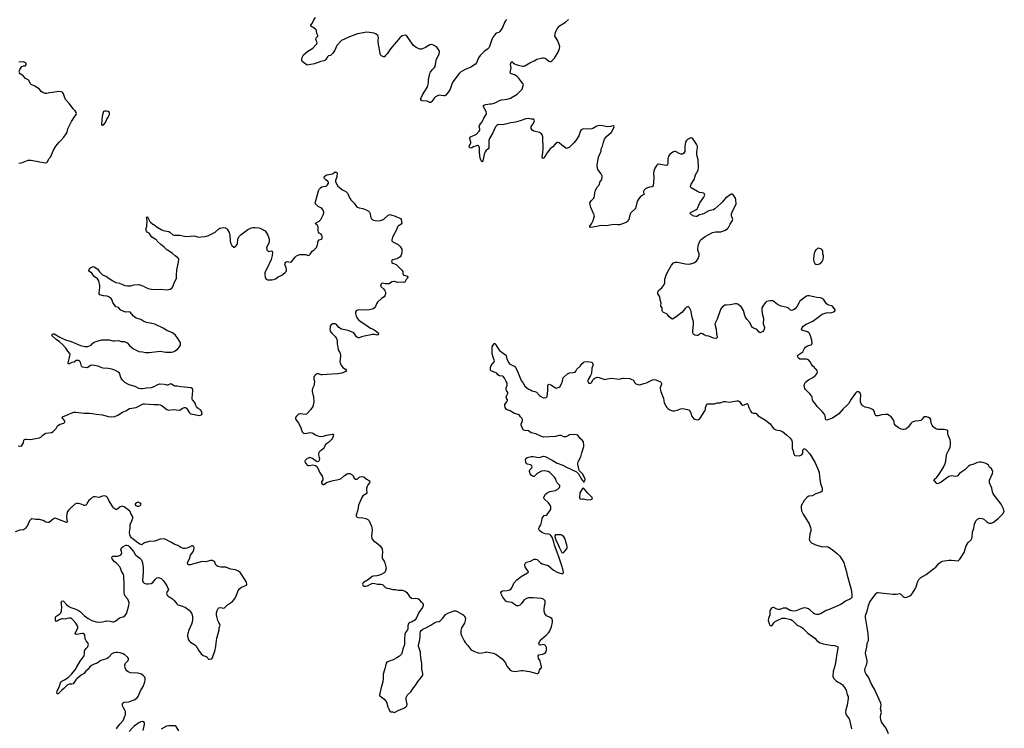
# Model space of a CAD drawing. Header units: inches. Extents: x 1933542 to 2138349, y 524876 to 666658.
# Tile 9 of 81: x 1975565 to 1996745, y 539709 to 554946. Entities that reach past the tile are written whole.
import ezdxf

# ---------------------------------------------------------------- set-up
doc = ezdxf.new("R2010")
doc.units = ezdxf.units.IN
doc.header["$MEASUREMENT"] = 0
for name, color, linetype in [('B9573', 7, 'Continuous'), ('B9574', 7, 'Continuous'), ('B9575', 7, 'Continuous'), ('B9584', 7, 'Continuous'), ('B9585', 7, 'Continuous'), ('B9593', 7, 'Continuous'), ('B9594', 7, 'Continuous'), ('B9595', 7, 'Continuous')]:
    doc.layers.add(name, color=color, linetype=linetype)

msp = doc.modelspace()

# ---------------------------------------------------------------- linework, layer by layer
at = {"layer": 'B9573', "color": 6, "elevation": 300}
for points in [[(1977645, 539695), (1977666, 539734), (1977730, 539802), (1977790, 539880), (1977830, 539968), (1977838, 540000)], [(1978221, 539659), (1978251, 539790), (1978253, 539830), (1978237, 539850), (1978214, 539853), (1978170, 539845), (1978131, 539829), (1978030, 539757), (1977990, 539717), (1977923, 539637)], [(1978990, 539656), (1978930, 539745), (1978910, 539760), (1978890, 539763), (1978770, 539764), (1978726, 539754), (1978610, 539694)]]:
    msp.add_lwpolyline(points, dxfattribs=at)
at = {"layer": 'B9574', "color": 6, "elevation": 300}
for points in [[(1975530, 545783), (1975590, 545779), (1975613, 545790), (1975636, 545824), (1975648, 545850), (1975658, 545902), (1975670, 545919), (1975690, 545926), (1975710, 545926), (1975790, 545918), (1975990, 545955), (1976021, 545970), (1976065, 546015), (1976110, 546046), (1976130, 546053), (1976247, 546073), (1976282, 546090), (1976350, 546156), (1976382, 546210), (1976401, 546230), (1976433, 546247), (1976516, 546270), (1976537, 546290), (1976536, 546310), (1976526, 546330), (1976490, 546370), (1976480, 546390), (1976489, 546410), (1976610, 546458), (1976670, 546489), (1976730, 546505), (1976770, 546507), (1976950, 546486), (1977070, 546487), (1977130, 546481), (1977210, 546464), (1977350, 546452), (1977465, 546415), (1977549, 546409), (1977609, 546411), (1977675, 546445), (1977776, 546510), (1977850, 546538), (1977930, 546588), (1978070, 546609), (1978210, 546678), (1978230, 546684), (1978250, 546686), (1978450, 546671), (1978550, 546671), (1978584, 546664), (1978630, 546642), (1978730, 546566), (1978770, 546550), (1978870, 546565), (1978930, 546555), (1979010, 546553), (1979070, 546594), (1979110, 546609), (1979130, 546604), (1979150, 546590), (1979215, 546495), (1979230, 546480), (1979250, 546470), (1979423, 546437), (1979450, 546440), (1979474, 546450), (1979487, 546473), (1979484, 546510), (1979476, 546530), (1979456, 546556), (1979405, 546585), (1979378, 546610), (1979356, 546650), (1979335, 546715), (1979286, 546770), (1979275, 546790), (1979274, 546830), (1979281, 546870), (1979290, 546990), (1979283, 547010), (1979252, 547032), (1979110, 547048), (1979030, 547049), (1978950, 547066), (1978910, 547068), (1978890, 547075), (1978830, 547112), (1978810, 547114), (1978750, 547088), (1978733, 547087), (1978670, 547103), (1978590, 547111), (1978570, 547110), (1978530, 547098), (1978448, 547052), (1978390, 547032), (1978290, 547025), (1978210, 547009), (1978168, 547008), (1978130, 547018), (1978050, 547060), (1977917, 547097), (1977828, 547148), (1977776, 547196), (1977759, 547219), (1977744, 547250), (1977723, 547323), (1977709, 547349), (1977676, 547376), (1977610, 547411), (1977549, 547429), (1977470, 547444), (1977361, 547450), (1977330, 547459), (1977250, 547494), (1977130, 547521), (1977090, 547512), (1977030, 547468), (1977010, 547464), (1976913, 547473), (1976893, 547493), (1976870, 547580), (1976850, 547604), (1976830, 547616), (1976810, 547620), (1976783, 547617), (1976735, 547585), (1976688, 547572), (1976630, 547546), (1976606, 547546), (1976606, 547570), (1976638, 547682), (1976648, 547750), (1976645, 547770), (1976601, 547821), (1976560, 547880), (1976484, 547964), (1976422, 548022), (1976352, 548070), (1976265, 548150), (1976259, 548170), (1976273, 548187), (1976287, 548193), (1976310, 548190), (1976430, 548121), (1976550, 548063), (1976670, 548029), (1976870, 547941), (1976970, 547921), (1977030, 547922), (1977066, 547933), (1977110, 547957), (1977142, 547990), (1977170, 548010), (1977250, 548040), (1977330, 548060), (1977430, 548060), (1977470, 548066), (1977490, 548064), (1977570, 548040), (1977610, 548038), (1977690, 548047), (1977750, 548030), (1977810, 548025), (1977830, 548020), (1977876, 547996), (1977930, 547938), (1977982, 547890), (1978030, 547859), (1978130, 547809), (1978210, 547803), (1978270, 547790), (1978350, 547790), (1978590, 547820), (1978710, 547795), (1978830, 547794), (1978870, 547807), (1978910, 547828), (1978968, 547872), (1979005, 547915), (1979024, 547950), (1979028, 547968), (1979028, 547990), (1979020, 548010), (1978953, 548110), (1978907, 548167), (1978854, 548214), (1978730, 548261), (1978654, 548310), (1978470, 548398), (1978410, 548416), (1978290, 548436), (1978237, 548457), (1978170, 548499), (1978070, 548528), (1978014, 548570), (1977951, 548651), (1977939, 548658), (1977923, 548663), (1977850, 548661), (1977809, 548669), (1977743, 548703), (1977690, 548759), (1977634, 548774), (1977567, 548867), (1977545, 548930), (1977530, 548950), (1977490, 548983), (1977450, 548999), (1977370, 549008), (1977290, 549031), (1977277, 549050), (1977276, 549070), (1977291, 549189), (1977292, 549230), (1977267, 549330), (1977254, 549354), (1977236, 549376), (1977170, 549428), (1977115, 549495), (1977067, 549530), (1977056, 549550), (1977057, 549570), (1977067, 549593), (1977090, 549611), (1977130, 549631), (1977150, 549636), (1977170, 549633), (1977244, 549584), (1977284, 549524), (1977350, 549461), (1977430, 549428), (1977490, 549378), (1977568, 549328), (1977630, 549296), (1977710, 549281), (1977778, 549250), (1977830, 549233), (1977887, 549227), (1977950, 549227), (1978030, 549243), (1978130, 549250), (1978150, 549248), (1978230, 549219), (1978278, 549190), (1978350, 549160), (1978450, 549147), (1978593, 549153), (1978730, 549138), (1978805, 549155), (1978839, 549170), (1978860, 549200), (1978890, 549285), (1978924, 549350), (1978938, 549390), (1978937, 549450), (1978946, 549570), (1978980, 549730), (1978986, 549790), (1978978, 549810), (1978965, 549825), (1978908, 549868), (1978847, 549927), (1978743, 549990), (1978732, 550000)], [(1980000, 543173), (1979990, 543176), (1979890, 543175), (1979830, 543190), (1979805, 543205), (1979784, 543224), (1979753, 543293), (1979710, 543315), (1979670, 543318), (1979570, 543291), (1979490, 543293), (1979230, 543222), (1979210, 543221), (1979190, 543227), (1979177, 543250), (1979177, 543270), (1979183, 543290), (1979218, 543350), (1979240, 543430), (1979290, 543499), (1979312, 543550), (1979316, 543596), (1979310, 543614), (1979290, 543631), (1979270, 543631), (1979218, 543602), (1979158, 543582), (1979124, 543576), (1979090, 543578), (1979030, 543600), (1978970, 543638), (1978904, 543664), (1978830, 543707), (1978770, 543731), (1978710, 543768), (1978690, 543775), (1978650, 543781), (1978586, 543774), (1978470, 543732), (1978350, 543725), (1978273, 543707), (1978250, 543696), (1978210, 543666), (1978190, 543658), (1978170, 543659), (1978148, 543668), (1978078, 543718), (1977970, 543808), (1977950, 543831), (1977933, 543870), (1977924, 543930), (1977939, 544010), (1977943, 544090), (1977980, 544170), (1977996, 544230), (1977996, 544250), (1977991, 544271), (1977955, 544330), (1977941, 544370), (1977929, 544389), (1977810, 544471), (1977770, 544483), (1977730, 544470), (1977670, 544420), (1977650, 544411), (1977630, 544412), (1977590, 544442), (1977570, 544470), (1977485, 544610), (1977453, 544673), (1977431, 544691), (1977390, 544705), (1977350, 544703), (1977290, 544677), (1977270, 544673), (1977190, 544686), (1977156, 544684), (1977127, 544673), (1977087, 544633), (1977050, 544608), (1977030, 544581), (1977011, 544529), (1976990, 544507), (1976970, 544499), (1976950, 544501), (1976890, 544531), (1976830, 544546), (1976790, 544545), (1976750, 544528), (1976620, 544410), (1976593, 544370), (1976580, 544320), (1976573, 544250), (1976588, 544152), (1976581, 544139), (1976570, 544133), (1976423, 544190), (1976370, 544216), (1976330, 544225), (1976310, 544223), (1976290, 544214), (1976210, 544144), (1976190, 544136), (1976170, 544134), (1976130, 544142), (1976070, 544177), (1975990, 544201), (1975910, 544202), (1975830, 544210), (1975803, 544197), (1975778, 544170), (1975730, 544070), (1975690, 544010), (1975670, 543988), (1975650, 543976), (1975568, 543972), (1975470, 543935)], [(1977838, 540000), (1977841, 540010), (1977840, 540070), (1977830, 540098), (1977798, 540150), (1977779, 540190), (1977775, 540210), (1977780, 540240), (1977790, 540256), (1977810, 540270), (1977910, 540281), (1977950, 540290), (1978030, 540321), (1978086, 540354), (1978111, 540390), (1978165, 540515), (1978220, 540610), (1978258, 540710), (1978268, 540750), (1978265, 540790), (1978255, 540810), (1978230, 540840), (1978183, 540870), (1978138, 540890), (1978110, 540897), (1977950, 540905), (1977901, 540921), (1977867, 540947), (1977851, 540971), (1977834, 541010), (1977828, 541070), (1977843, 541110), (1977897, 541170), (1977904, 541190), (1977903, 541210), (1977890, 541233), (1977830, 541290), (1977794, 541310), (1977729, 541330), (1977670, 541342), (1977630, 541341), (1977590, 541330), (1977550, 541308), (1977475, 541230), (1977447, 541210), (1977410, 541195), (1977310, 541170), (1977230, 541109), (1977170, 541088), (1977110, 541058), (1977075, 541030), (1977039, 540981), (1976982, 540930), (1976952, 540888), (1976888, 540850), (1976792, 540770), (1976773, 540750), (1976713, 540667), (1976690, 540657), (1976630, 540656), (1976590, 540638), (1976564, 540616), (1976518, 540562), (1976469, 540531), (1976390, 540447), (1976372, 540452), (1976367, 540467), (1976373, 540510), (1976424, 540616), (1976444, 540690), (1976455, 540710), (1976475, 540725), (1976530, 540749), (1976610, 540802), (1976677, 540870), (1976758, 540970), (1976790, 541017), (1976867, 541153), (1976950, 541270), (1976962, 541310), (1976957, 541370), (1976960, 541380), (1976967, 541393), (1977005, 541430), (1977030, 541464), (1977041, 541490), (1977043, 541510), (1977030, 541545), (1976992, 541592), (1976972, 541630), (1976970, 541710), (1976954, 541734), (1976930, 541747), (1976910, 541748), (1976790, 541729), (1976771, 541731), (1976761, 541741), (1976757, 541750), (1976763, 541770), (1976812, 541850), (1976817, 541870), (1976816, 541890), (1976808, 541910), (1976770, 541968), (1976717, 542037), (1976690, 542063), (1976670, 542075), (1976630, 542080), (1976590, 542071), (1976550, 542053), (1976490, 542065), (1976470, 542065), (1976418, 542042), (1976370, 542011), (1976350, 542007), (1976345, 542010), (1976333, 542050), (1976333, 542090), (1976344, 542110), (1976366, 542130), (1976430, 542173), (1976447, 542193), (1976462, 542230), (1976471, 542330), (1976460, 542410), (1976464, 542430), (1976470, 542441), (1976490, 542453), (1976510, 542441), (1976570, 542370), (1976625, 542325), (1976665, 542305), (1976770, 542270), (1976830, 542244), (1976873, 542213), (1976960, 542130), (1977039, 542070), (1977114, 542030), (1977210, 541999), (1977250, 541995), (1977350, 541999), (1977410, 542016), (1977430, 542017), (1977510, 542011), (1977570, 541999), (1977590, 542000), (1977637, 542023), (1977710, 542082), (1977791, 542109), (1977824, 542130), (1977861, 542179), (1977880, 542220), (1977914, 542350), (1977919, 542410), (1977909, 542450), (1977890, 542487), (1977832, 542550), (1977818, 542590), (1977812, 542630), (1977815, 542790), (1977803, 542990), (1977795, 543015), (1977752, 543090), (1977733, 543150), (1977719, 543179), (1977650, 543258), (1977604, 543290), (1977555, 543350), (1977546, 543370), (1977550, 543390), (1977570, 543413), (1977630, 543409), (1977670, 543412), (1977714, 543426), (1977739, 543441), (1977756, 543464), (1977759, 543481), (1977757, 543510), (1977742, 543550), (1977746, 543570), (1977758, 543590), (1977790, 543618), (1977850, 543647), (1977870, 543650), (1977899, 543639), (1977930, 543610), (1978010, 543514), (1978049, 543450), (1978066, 543430), (1978150, 543370), (1978183, 543330), (1978207, 543270), (1978219, 543170), (1978222, 543070), (1978207, 542890), (1978223, 542850), (1978235, 542835), (1978261, 542821), (1978290, 542815), (1978330, 542815), (1978390, 542826), (1978430, 542848), (1978490, 542918), (1978518, 542942), (1978550, 542949), (1978608, 542928), (1978631, 542911), (1978650, 542890), (1978694, 542830), (1978730, 542773), (1978762, 542710), (1978764, 542690), (1978740, 542650), (1978726, 542610), (1978727, 542590), (1978737, 542570), (1978760, 542550), (1978850, 542496), (1978890, 542455), (1978946, 542386), (1978967, 542367), (1978995, 542355), (1979070, 542335), (1979130, 542309), (1979210, 542253), (1979249, 542210), (1979264, 542184), (1979275, 542150), (1979281, 542099), (1979280, 542050), (1979272, 541990), (1979260, 541950), (1979202, 541818), (1979180, 541750), (1979176, 541710), (1979178, 541690), (1979199, 541610), (1979210, 541589), (1979239, 541559), (1979310, 541522), (1979357, 541490), (1979410, 541390), (1979470, 541308), (1979510, 541277), (1979574, 541254), (1979596, 541236), (1979615, 541210), (1979630, 541199), (1979650, 541194), (1979695, 541205), (1979715, 541225), (1979727, 541273), (1979765, 541370), (1979785, 541470), (1979789, 541550), (1979799, 541590), (1979805, 541650), (1979814, 541670), (1979855, 541830), (1979859, 541870), (1979877, 541930), (1979872, 541950), (1979847, 541987), (1979827, 542027), (1979804, 542110), (1979799, 542150), (1979800, 542190), (1979814, 542246), (1979834, 542286), (1979850, 542302), (1979890, 542304), (1979950, 542292), (1979970, 542298), (1980000, 542328)]]:
    msp.add_lwpolyline(points, dxfattribs=at)
msp.add_lwpolyline([(1978110, 544571), (1978090, 544566), (1978065, 544550), (1978051, 544530), (1978050, 544507), (1978090, 544488), (1978130, 544486), (1978150, 544493), (1978170, 544516), (1978176, 544530), (1978166, 544550)], close=True, dxfattribs=at)
at = {"layer": 'B9575', "color": 6}
for points, elevation in [([(1975552, 553830), (1975567, 553873), (1975610, 553938), (1975650, 553952), (1975690, 553954), (1975708, 553990), (1975702, 554010), (1975690, 554022), (1975650, 554042), (1975550, 554035)], 400), ([(1975550, 551861), (1975605, 551870), (1975750, 551924), (1975810, 551929), (1976110, 551869), (1976150, 551878), (1976162, 551890), (1976190, 551956), (1976230, 551991), (1976290, 552141), (1976341, 552230), (1976417, 552310), (1976447, 552350), (1976518, 552422), (1976565, 552490), (1976584, 552530), (1976603, 552597), (1976683, 552757), (1976741, 552859), (1976779, 552910), (1976787, 552930), (1976783, 552950), (1976756, 552990), (1976713, 553033), (1976637, 553137), (1976550, 553229), (1976527, 553287), (1976511, 553351), (1976496, 553376), (1976477, 553390), (1976457, 553397), (1976410, 553404), (1976270, 553379), (1976210, 553375), (1976150, 553356), (1976110, 553358), (1976061, 553381), (1976030, 553405), (1975990, 553450), (1975968, 553468), (1975890, 553518), (1975812, 553552), (1975792, 553572), (1975770, 553630), (1975750, 553655), (1975690, 553685), (1975638, 553738), (1975567, 553790), (1975555, 553810)], 400), ([(1978732, 550000), (1978670, 550056), (1978600, 550110), (1978524, 550184), (1978508, 550210), (1978483, 550230), (1978410, 550270), (1978391, 550291), (1978350, 550358), (1978310, 550381), (1978290, 550401), (1978277, 550430), (1978301, 550510), (1978305, 550630), (1978303, 550663), (1978296, 550690), (1978298, 550702), (1978310, 550707), (1978330, 550678), (1978362, 550610), (1978378, 550590), (1978429, 550549), (1978450, 550539), (1978524, 550484), (1978610, 550433), (1978650, 550415), (1978770, 550389), (1978795, 550375), (1978862, 550322), (1978890, 550312), (1979010, 550315), (1979110, 550290), (1979150, 550285), (1979310, 550301), (1979390, 550279), (1979430, 550272), (1979470, 550274), (1979554, 550286), (1979630, 550309), (1979770, 550378), (1979848, 550452), (1979870, 550462), (1979950, 550476), (1979990, 550470), (1980000, 550466)], 300)]:
    msp.add_lwpolyline(points, dxfattribs=dict(at, elevation=elevation))
at = {"layer": 'B9575', "color": 6, "elevation": 400}
msp.add_lwpolyline([(1977390, 552978), (1977368, 552970), (1977358, 552950), (1977342, 552870), (1977322, 552702), (1977323, 552690), (1977330, 552678), (1977350, 552675), (1977370, 552684), (1977410, 552736), (1977442, 552810), (1977470, 552851), (1977499, 552910), (1977495, 552950), (1977466, 552970), (1977430, 552978)], close=True, dxfattribs=at)
at = {"layer": 'B9584', "color": 6, "elevation": 300}
for points in [[(1980885, 550000), (1980890, 549991), (1980910, 549967), (1980930, 549962), (1980970, 549973), (1980990, 549971), (1981000, 549950), (1980994, 549874), (1980973, 549790), (1980882, 549590), (1980840, 549510), (1980836, 549470), (1980846, 549410), (1980854, 549390), (1980868, 549370), (1980895, 549355), (1980930, 549350), (1980990, 549350), (1981030, 549357), (1981070, 549376), (1981126, 549414), (1981204, 549450), (1981276, 549510), (1981294, 549530), (1981305, 549550), (1981307, 549570), (1981298, 549610), (1981271, 549690), (1981274, 549710), (1981290, 549735), (1981316, 549744), (1981390, 549730), (1981410, 549739), (1981490, 549842), (1981523, 549870), (1981554, 549886), (1981590, 549894), (1981670, 549899), (1981710, 549894), (1981770, 549876), (1981790, 549883), (1981815, 549905), (1981859, 549970), (1981899, 550000)], [(1983788, 550000), (1983788, 549930), (1983766, 549870), (1983751, 549849), (1983730, 549830), (1983710, 549816), (1983677, 549803), (1983590, 549782), (1983571, 549770), (1983562, 549750), (1983570, 549724), (1983590, 549711), (1983630, 549697), (1983661, 549681), (1983782, 549562), (1983804, 549530), (1983806, 549490), (1983813, 549470), (1983835, 549455), (1983897, 549430), (1983916, 549410), (1983908, 549390), (1983880, 549360), (1983850, 549305), (1983830, 549296), (1983770, 549305), (1983690, 549294), (1983630, 549316), (1983610, 549318), (1983570, 549310), (1983510, 549269), (1983430, 549265), (1983370, 549278), (1983350, 549273), (1983338, 549262), (1983325, 549235), (1983331, 549210), (1983395, 549155), (1983414, 549134), (1983436, 549090), (1983437, 549050), (1983420, 549010), (1983404, 548990), (1983348, 548950), (1983262, 548870), (1983241, 548839), (1983218, 548782), (1983195, 548750), (1983170, 548730), (1983150, 548720), (1983090, 548706), (1983010, 548702), (1982850, 548708), (1982807, 548693), (1982792, 548668), (1982790, 548630), (1982806, 548570), (1982830, 548518), (1982852, 548492), (1982890, 548462), (1982970, 548416), (1983110, 548314), (1983170, 548289), (1983237, 548250), (1983279, 548210), (1983286, 548190), (1983271, 548170), (1983254, 548166), (1983230, 548167), (1983190, 548177), (1983145, 548175), (1983090, 548162), (1983010, 548151), (1982915, 548125), (1982870, 548104), (1982850, 548102), (1982830, 548110), (1982810, 548130), (1982750, 548213), (1982630, 548263), (1982490, 548295), (1982431, 548331), (1982378, 548390), (1982350, 548408), (1982330, 548410), (1982296, 548404), (1982260, 548380), (1982247, 548353), (1982242, 548330), (1982239, 548290), (1982247, 548250), (1982270, 548210), (1982354, 548134), (1982382, 548090), (1982393, 548050), (1982396, 547970), (1982410, 547910), (1982417, 547850), (1982452, 547790), (1982467, 547750), (1982467, 547710), (1982452, 547592), (1982459, 547559), (1982495, 547495), (1982518, 547470), (1982573, 547430), (1982591, 547410), (1982595, 547390), (1982493, 547347), (1982408, 547332), (1982170, 547320), (1982070, 547308), (1982050, 547310), (1981990, 547331), (1981970, 547331), (1981950, 547326), (1981928, 547312), (1981909, 547290), (1981892, 547250), (1981894, 547214), (1981906, 547170), (1981902, 547110), (1981890, 547070), (1981865, 547015), (1981857, 546983), (1981857, 546950), (1981884, 546830), (1981892, 546730), (1981888, 546690), (1981870, 546630), (1981823, 546557), (1981736, 546464), (1981706, 546454), (1981610, 546469), (1981570, 546462), (1981546, 546450), (1981518, 546422), (1981500, 546390), (1981500, 546370), (1981506, 546350), (1981563, 546270), (1981609, 546190), (1981644, 546084), (1981656, 546070), (1981677, 546057), (1981710, 546050), (1981809, 546069), (1981850, 546066), (1981870, 546059), (1981930, 546023), (1981979, 545999), (1982030, 545984), (1982090, 545989), (1982171, 546011), (1982290, 546036), (1982310, 546036), (1982317, 546030), (1982312, 545990), (1982295, 545950), (1982281, 545930), (1982210, 545855), (1982146, 545814), (1982115, 545750), (1982090, 545716), (1982019, 545661), (1982001, 545639), (1981991, 545610), (1981992, 545590), (1982010, 545530), (1982011, 545510), (1982004, 545476), (1981990, 545448), (1981970, 545441), (1981950, 545446), (1981862, 545510), (1981810, 545529), (1981790, 545528), (1981748, 545510), (1981706, 545470), (1981698, 545450), (1981705, 545425), (1981750, 545367), (1981770, 545361), (1981790, 545362), (1981870, 545376), (1981930, 545359), (1981957, 545337), (1981985, 545290), (1982017, 545217), (1982072, 545130), (1982086, 545090), (1982083, 545050), (1982061, 545010), (1982058, 544990), (1982070, 544968), (1982090, 544955), (1982110, 544955), (1982166, 544994), (1982190, 545004), (1982310, 545038), (1982389, 545049), (1982450, 545066), (1982478, 545082), (1982550, 545144), (1982610, 545182), (1982630, 545190), (1982670, 545187), (1982730, 545155), (1982741, 545141), (1982760, 545090), (1982790, 545064), (1982810, 545064), (1982823, 545070), (1982860, 545100), (1982890, 545118), (1982942, 545122), (1982970, 545114), (1983026, 545066), (1983091, 545030), (1983096, 545010), (1983091, 544990), (1983060, 544950), (1983040, 544910), (1983028, 544872), (1983028, 544830), (1983035, 544790), (1983033, 544770), (1983021, 544750), (1982950, 544708), (1982923, 544670), (1982854, 544510), (1982837, 544410), (1982802, 544290), (1982802, 544270), (1982823, 544250), (1982850, 544240), (1982950, 544238), (1983010, 544223), (1983056, 544196), (1983082, 544170), (1983135, 544055), (1983142, 544030), (1983146, 543970), (1983135, 543850), (1983143, 543790), (1983152, 543770), (1983179, 543739), (1983230, 543708), (1983316, 543630), (1983350, 543590), (1983360, 543570), (1983372, 543490), (1983360, 543430), (1983365, 543370), (1983372, 543350), (1983403, 543303), (1983418, 543270), (1983447, 543150), (1983429, 543071), (1983409, 543051), (1983330, 543008), (1983249, 542991), (1983170, 542982), (1983147, 542973), (1983071, 542909), (1982958, 542842), (1982946, 542830), (1982939, 542810), (1982945, 542785), (1982954, 542774), (1982970, 542767), (1983010, 542767), (1983044, 542776), (1983123, 542817), (1983170, 542827), (1983270, 542810), (1983331, 542810), (1983370, 542799), (1983425, 542745), (1983450, 542729), (1983470, 542723), (1983516, 542716), (1983590, 542695), (1983650, 542693), (1983710, 542680), (1983790, 542679), (1983815, 542675), (1983855, 542655), (1983890, 542630), (1983911, 542610), (1983950, 542547), (1983990, 542511), (1984030, 542504), (1984090, 542508), (1984130, 542499), (1984150, 542487), (1984186, 542446), (1984227, 542410), (1984240, 542390), (1984246, 542370), (1984244, 542350), (1984230, 542310), (1984150, 542198), (1984091, 542069), (1984063, 542037), (1984030, 542014), (1983990, 541994), (1983950, 541984), (1983934, 541970), (1983925, 541950), (1983914, 541910), (1983914, 541850), (1983908, 541830), (1983861, 541770), (1983850, 541737), (1983840, 541630), (1983845, 541550), (1983841, 541510), (1983807, 541410), (1983795, 541350), (1983776, 541304), (1983738, 541262), (1983678, 541222), (1983598, 541182), (1983478, 541142), (1983462, 541130), (1983448, 541110), (1983421, 540990), (1983410, 540966), (1983383, 540870), (1983384, 540784), (1983376, 540710), (1983340, 540590), (1983302, 540430), (1983310, 540407), (1983400, 540340), (1983446, 540286), (1983466, 540250), (1983487, 540170), (1983505, 540130), (1983530, 540081), (1983550, 540064), (1983590, 540060), (1983630, 540050), (1983709, 540091), (1983830, 540140), (1983874, 540170), (1983890, 540191), (1983901, 540230), (1983876, 540330), (1983879, 540370), (1983890, 540400), (1983910, 540426), (1983977, 540490), (1984013, 540550), (1984070, 540621), (1984135, 540725), (1984209, 540810), (1984235, 540850), (1984236, 540890), (1984219, 540979), (1984218, 541102), (1984194, 541226), (1984188, 541310), (1984190, 541350), (1984156, 541430), (1984147, 541470), (1984152, 541530), (1984175, 541610), (1984181, 541690), (1984178, 541750), (1984187, 541790), (1984205, 541815), (1984239, 541841), (1984330, 541882), (1984410, 541925), (1984496, 541984), (1984530, 541998), (1984590, 542009), (1984610, 542019), (1984670, 542078), (1984725, 542155), (1984776, 542184), (1984910, 542234), (1984950, 542235), (1985084, 542164), (1985119, 542139), (1985137, 542117), (1985149, 542090), (1985152, 542070), (1985149, 542030), (1985130, 541970), (1985067, 541870), (1985054, 541810), (1985054, 541750), (1985068, 541708), (1985124, 541590), (1985150, 541552), (1985207, 541487), (1985270, 541404), (1985290, 541389), (1985350, 541358), (1985430, 541330), (1985453, 541327), (1985510, 541329), (1985590, 541350), (1985610, 541351), (1985750, 541328), (1985805, 541305), (1985941, 541201), (1985982, 541162), (1986014, 541114), (1986042, 541042), (1986090, 540998), (1986118, 540958), (1986145, 540945), (1986214, 540934), (1986350, 540954), (1986390, 540955), (1986530, 540928), (1986690, 540885), (1986712, 540888), (1986730, 540906), (1986750, 540958), (1986770, 540992), (1986788, 541012), (1986788, 541032), (1986759, 541150), (1986752, 541172), (1986723, 541210), (1986718, 541270), (1986730, 541291), (1986810, 541304), (1986870, 541327), (1986890, 541358), (1986901, 541390), (1986901, 541450), (1986879, 541490), (1986850, 541506), (1986830, 541509), (1986770, 541498), (1986750, 541499), (1986739, 541510), (1986735, 541530), (1986748, 541570), (1986790, 541628), (1986890, 541713), (1986938, 541762), (1986960, 541790), (1987005, 541890), (1987029, 541989), (1987029, 542029), (1987022, 542050), (1987009, 542069), (1986978, 542090), (1986899, 542130), (1986858, 542178), (1986848, 542228), (1986846, 542270), (1986854, 542346), (1986866, 542390), (1986871, 542430), (1986867, 542450), (1986860, 542460), (1986830, 542487), (1986790, 542500), (1986610, 542518), (1986550, 542518), (1986510, 542514), (1986470, 542500), (1986420, 542470), (1986395, 542445), (1986357, 542390), (1986321, 542359), (1986290, 542346), (1986250, 542346), (1986230, 542355), (1986150, 542411), (1986110, 542423), (1986050, 542428), (1986023, 542443), (1985958, 542530), (1985919, 542599), (1985912, 542630), (1985928, 542652), (1985950, 542663), (1986050, 542674), (1986109, 542690), (1986134, 542706), (1986154, 542730), (1986185, 542810), (1986197, 542830), (1986261, 542899), (1986350, 542972), (1986492, 543050), (1986510, 543070), (1986506, 543090), (1986463, 543143), (1986441, 543181), (1986432, 543210), (1986433, 543230), (1986440, 543250), (1986470, 543280), (1986550, 543300), (1986630, 543343), (1986670, 543348), (1986698, 543338), (1986770, 543270), (1986805, 543245), (1986930, 543207), (1987050, 543112), (1987127, 543070), (1987210, 543036), (1987246, 543034), (1987257, 543043), (1987262, 543070), (1987250, 543132), (1987230, 543200), (1987160, 543400), (1987130, 543500), (1987069, 543650), (1987055, 543715), (1987016, 543816), (1986993, 543853), (1986970, 543874), (1986950, 543882), (1986870, 543892), (1986830, 543902), (1986790, 543925), (1986745, 543965), (1986734, 543990), (1986733, 544010), (1986738, 544030), (1986774, 544086), (1986785, 544115), (1986800, 544170), (1986807, 544230), (1986818, 544250), (1986850, 544287), (1986890, 544295), (1986910, 544308), (1986985, 544410), (1986994, 544430), (1986994, 544470), (1986976, 544510), (1986939, 544559), (1986850, 544646), (1986842, 544670), (1986846, 544694), (1986878, 544742), (1986909, 544771), (1986938, 544790), (1986970, 544801), (1987090, 544823), (1987141, 544850), (1987176, 544890), (1987185, 544910), (1987182, 544930), (1987127, 544990), (1987108, 545028), (1987095, 545070), (1987070, 545111), (1986994, 545190), (1986970, 545210), (1986930, 545231), (1986850, 545248), (1986790, 545240), (1986694, 545186), (1986630, 545121), (1986610, 545123), (1986566, 545150), (1986544, 545184), (1986531, 545230), (1986531, 545249), (1986541, 545270), (1986583, 545310), (1986590, 545330), (1986585, 545350), (1986568, 545368), (1986550, 545378), (1986490, 545387), (1986470, 545397), (1986450, 545430), (1986444, 545490), (1986455, 545510), (1986485, 545530), (1986570, 545554), (1986610, 545553), (1986730, 545530), (1986770, 545537), (1986810, 545555), (1986830, 545558), (1986870, 545553), (1987019, 545478), (1987129, 545408), (1987250, 545370), (1987310, 545335), (1987541, 545221), (1987564, 545204), (1987583, 545183), (1987650, 545063), (1987690, 545006), (1987710, 545011), (1987729, 545050), (1987729, 545070), (1987723, 545090), (1987670, 545184), (1987609, 545249), (1987602, 545262), (1987569, 545390), (1987569, 545410), (1987578, 545442), (1987634, 545546), (1987660, 545630), (1987697, 545770), (1987700, 545810), (1987696, 545850), (1987690, 545870), (1987666, 545906), (1987624, 545944), (1987570, 546010), (1987542, 546022), (1987425, 546030), (1987390, 546017), (1987350, 545990), (1987310, 545978), (1987270, 545980), (1987210, 546002), (1987170, 546004), (1987090, 545986), (1986830, 545971), (1986790, 545983), (1986670, 546039), (1986570, 546065), (1986510, 546103), (1986430, 546111), (1986397, 546130), (1986350, 546230), (1986350, 546250), (1986379, 546330), (1986380, 546350), (1986370, 546376), (1986340, 546410), (1986312, 546450), (1986290, 546460), (1986210, 546478), (1986170, 546498), (1986115, 546535), (1986050, 546554), (1986030, 546570), (1986011, 546610), (1986000, 546650), (1986002, 546670), (1986012, 546690), (1986046, 546730), (1986055, 546755), (1986056, 546770), (1986034, 546810), (1986031, 546831), (1986035, 546850), (1986066, 546910), (1986066, 546930), (1986036, 546970), (1986028, 546990), (1986030, 547030), (1986050, 547090), (1986052, 547110), (1986049, 547130), (1986033, 547170), (1985995, 547235), (1985970, 547265), (1985950, 547278), (1985890, 547291), (1985850, 547308), (1985826, 547346), (1985815, 547355), (1985714, 547390), (1985695, 547410), (1985690, 547425), (1985691, 547470), (1985706, 547510), (1985736, 547550), (1985775, 547590), (1985780, 547610), (1985748, 547690), (1985730, 547759), (1985727, 547787), (1985726, 547914), (1985770, 547982), (1985790, 547981), (1985810, 547956), (1985862, 547862), (1985885, 547830), (1986019, 547739), (1986027, 547727), (1986046, 547650), (1986085, 547570), (1986099, 547550), (1986142, 547522), (1986190, 547507), (1986210, 547493), (1986230, 547467), (1986270, 547405), (1986293, 547330), (1986350, 547187), (1986392, 547132), (1986430, 547065), (1986510, 547000), (1986550, 546987), (1986590, 546967), (1986650, 546955), (1986680, 546940), (1986750, 546866), (1986790, 546835), (1986830, 546817), (1986850, 546815), (1986890, 546824), (1986905, 546835), (1986913, 546847), (1986923, 546970), (1986923, 547070), (1986929, 547091), (1986939, 547101), (1986953, 547107), (1986990, 547097), (1987091, 547030), (1987110, 547026), (1987130, 547028), (1987170, 547043), (1987190, 547059), (1987230, 547137), (1987241, 547170), (1987246, 547214), (1987256, 547244), (1987270, 547262), (1987350, 547333), (1987390, 547351), (1987470, 547357), (1987511, 547369), (1987531, 547389), (1987552, 547430), (1987625, 547495), (1987665, 547555), (1987690, 547576), (1987710, 547587), (1987770, 547598), (1987864, 547584), (1987878, 547578), (1987890, 547564), (1987898, 547530), (1987890, 547490), (1987875, 547450), (1987862, 547338), (1987845, 547295), (1987796, 547210), (1987789, 547190), (1987787, 547170), (1987792, 547152), (1987810, 547131), (1987830, 547126), (1987850, 547133), (1987870, 547151), (1987896, 547204), (1987916, 547224), (1987954, 547246), (1987990, 547257), (1988030, 547255), (1988090, 547230), (1988150, 547213), (1988174, 547214), (1988246, 547234), (1988290, 547240), (1988470, 547214), (1988530, 547237), (1988550, 547240), (1988688, 547228), (1988733, 547213), (1988759, 547199), (1988798, 547138), (1988818, 547118), (1988859, 547099), (1988890, 547094), (1988930, 547101), (1988990, 547126), (1989050, 547136), (1989175, 547205), (1989210, 547211), (1989250, 547203), (1989350, 547163), (1989367, 547147), (1989373, 547130), (1989373, 547110), (1989346, 547030), (1989345, 547010), (1989356, 546950), (1989390, 546858), (1989413, 546810), (1989421, 546750), (1989432, 546710), (1989489, 546610), (1989510, 546584), (1989554, 546554), (1989610, 546535), (1989650, 546537), (1989711, 546549), (1989790, 546581), (1989830, 546589), (1989930, 546566), (1989967, 546547), (1989985, 546525), (1989998, 546498), (1990000, 546491)], [(1990000, 548697), (1989997, 548710), (1989974, 548750), (1989950, 548770), (1989930, 548772), (1989910, 548762), (1989890, 548745), (1989810, 548650), (1989686, 548554), (1989610, 548508), (1989590, 548512), (1989538, 548558), (1989502, 548610), (1989485, 548625), (1989413, 548650), (1989392, 548670), (1989386, 548690), (1989382, 548750), (1989358, 548790), (1989355, 548810), (1989363, 548850), (1989344, 548924), (1989332, 548990), (1989294, 549050), (1989289, 549070), (1989291, 549089), (1989310, 549120), (1989381, 549179), (1989421, 549239), (1989443, 549290), (1989446, 549370), (1989472, 549450), (1989503, 549517), (1989589, 549671), (1989630, 549716), (1989650, 549729), (1989670, 549735), (1989713, 549733), (1989890, 549695), (1989950, 549689), (1989990, 549695), (1990000, 549698)], [(1980000, 542328), (1980037, 542363), (1980143, 542437), (1980174, 542470), (1980198, 542510), (1980227, 542570), (1980264, 542670), (1980291, 542709), (1980336, 542744), (1980410, 542770), (1980441, 542790), (1980450, 542810), (1980445, 542850), (1980333, 543033), (1980310, 543059), (1980271, 543090), (1980210, 543119), (1980110, 543132), (1980015, 543170), (1980000, 543173)]]:
    msp.add_lwpolyline(points, dxfattribs=at)
for points in [[(1987690, 544874), (1987670, 544863), (1987633, 544810), (1987616, 544770), (1987606, 544670), (1987611, 544650), (1987630, 544635), (1987670, 544646), (1987690, 544647), (1987785, 544625), (1987850, 544629), (1987866, 544634), (1987885, 544650), (1987881, 544670), (1987786, 544766), (1987710, 544861)], [(1987152, 543872), (1987090, 543868), (1987078, 543850), (1987077, 543830), (1987103, 543743), (1987138, 543678), (1987167, 543607), (1987210, 543520), (1987230, 543490), (1987250, 543483), (1987270, 543494), (1987285, 543510), (1987332, 543570), (1987342, 543590), (1987344, 543610), (1987336, 543656), (1987290, 543789), (1987269, 543830), (1987230, 543862), (1987208, 543868)]]:
    msp.add_lwpolyline(points, close=True, dxfattribs=at)
at = {"layer": 'B9585', "color": 6, "elevation": 300}
for points in [[(1986045, 554950), (1986016, 554924), (1985999, 554901), (1985950, 554782), (1985892, 554690), (1985869, 554671), (1985825, 554655), (1985800, 554640), (1985754, 554586), (1985722, 554518), (1985663, 554350), (1985629, 554310), (1985554, 554266), (1985470, 554180), (1985435, 554125), (1985390, 554018), (1985370, 553990), (1985270, 553929), (1985146, 553874), (1985050, 553817), (1985016, 553790), (1984884, 553610), (1984858, 553562), (1984824, 553450), (1984790, 553396), (1984730, 553321), (1984710, 553307), (1984690, 553306), (1984630, 553320), (1984590, 553321), (1984537, 553303), (1984510, 553288), (1984479, 553261), (1984430, 553185), (1984410, 553164), (1984390, 553165), (1984330, 553196), (1984223, 553203), (1984209, 553210), (1984197, 553230), (1984196, 553250), (1984227, 553330), (1984327, 553490), (1984344, 553530), (1984356, 553590), (1984357, 553650), (1984386, 553790), (1984401, 553819), (1984438, 553870), (1984485, 553915), (1984500, 553940), (1984525, 554075), (1984586, 554210), (1984594, 554246), (1984595, 554270), (1984562, 554330), (1984530, 554366), (1984470, 554401), (1984430, 554411), (1984390, 554406), (1984350, 554385), (1984294, 554346), (1984230, 554317), (1984210, 554313), (1984170, 554316), (1984110, 554339), (1984070, 554363), (1984030, 554397), (1983948, 554510), (1983889, 554610), (1983870, 554615), (1983790, 554598), (1983741, 554559), (1983543, 554317), (1983470, 554211), (1983430, 554166), (1983410, 554151), (1983390, 554150), (1983350, 554168), (1983330, 554190), (1983282, 554410), (1983280, 554490), (1983286, 554566), (1983280, 554590), (1983270, 554605), (1983230, 554637), (1983190, 554654), (1983093, 554673), (1983030, 554675), (1982830, 554643), (1982659, 554581), (1982570, 554532), (1982490, 554498), (1982387, 554390), (1982342, 554290), (1982303, 554230), (1982270, 554195), (1982250, 554180), (1982210, 554171), (1982199, 554161), (1982189, 554151), (1982153, 554087), (1982130, 554070), (1982110, 554061), (1982043, 554050), (1981910, 553995), (1981750, 553969), (1981642, 554050), (1981634, 554070), (1981634, 554090), (1981645, 554130), (1981673, 554190), (1981766, 554270), (1981870, 554333), (1981937, 554403), (1981957, 554430), (1981962, 554450), (1981959, 554470), (1981939, 554530), (1981946, 554554), (1981979, 554590), (1981982, 554610), (1981957, 554650), (1981950, 554710), (1981941, 554730), (1981925, 554745), (1981877, 554777), (1981847, 554790), (1981825, 554810), (1981827, 554830), (1981854, 554866), (1981896, 554944), (1981927, 554993)], [(1990000, 552403), (1989990, 552401), (1989928, 552372), (1989908, 552350), (1989888, 552310), (1989873, 552230), (1989873, 552110), (1989847, 552070), (1989823, 552057), (1989790, 552053), (1989750, 552067), (1989690, 552102), (1989670, 552110), (1989650, 552111), (1989630, 552106), (1989590, 552082), (1989550, 552050), (1989522, 552010), (1989509, 551950), (1989508, 551850), (1989503, 551830), (1989490, 551815), (1989468, 551812), (1989430, 551815), (1989310, 551840), (1989290, 551837), (1989270, 551821), (1989230, 551753), (1989205, 551690), (1989202, 551650), (1989207, 551547), (1989190, 551370), (1989170, 551350), (1989110, 551344), (1989070, 551334), (1989030, 551310), (1989000, 551280), (1988987, 551250), (1988992, 551190), (1988928, 551150), (1988875, 551085), (1988855, 551050), (1988841, 551010), (1988815, 550890), (1988709, 550791), (1988692, 550750), (1988670, 550650), (1988630, 550604), (1988610, 550589), (1988470, 550538), (1988430, 550535), (1988337, 550543), (1988190, 550515), (1988070, 550519), (1987970, 550496), (1987850, 550480), (1987828, 550488), (1987832, 550510), (1987864, 550556), (1987901, 550630), (1987930, 550730), (1987924, 550750), (1987898, 550790), (1987889, 550830), (1987870, 550861), (1987850, 550910), (1987832, 551010), (1987855, 551050), (1987910, 551105), (1987920, 551120), (1987929, 551151), (1987935, 551230), (1987943, 551257), (1987983, 551337), (1988036, 551404), (1988048, 551450), (1988085, 551510), (1988097, 551550), (1988095, 551590), (1988073, 551630), (1988002, 551722), (1987992, 551750), (1987989, 551809), (1987992, 551868), (1988015, 551990), (1988034, 552046), (1988071, 552110), (1988076, 552170), (1988103, 552230), (1988122, 552310), (1988146, 552374), (1988190, 552434), (1988294, 552530), (1988330, 552590), (1988346, 552630), (1988352, 552652), (1988343, 552663), (1988330, 552665), (1988272, 552648), (1988210, 552640), (1988170, 552647), (1988110, 552667), (1988030, 552671), (1987983, 552657), (1987894, 552610), (1987870, 552603), (1987790, 552595), (1987703, 552597), (1987669, 552591), (1987644, 552576), (1987630, 552557), (1987590, 552449), (1987527, 552350), (1987484, 552296), (1987393, 552207), (1987350, 552183), (1987330, 552179), (1987310, 552182), (1987225, 552245), (1987170, 552301), (1987150, 552308), (1987130, 552304), (1987084, 552270), (1987035, 552210), (1986974, 552170), (1986905, 552075), (1986870, 552009), (1986830, 551968), (1986810, 551964), (1986805, 551990), (1986822, 552090), (1986826, 552166), (1986819, 552430), (1986804, 552470), (1986790, 552491), (1986770, 552510), (1986750, 552520), (1986626, 552546), (1986587, 552570), (1986570, 552610), (1986568, 552630), (1986571, 552649), (1986609, 552710), (1986637, 552770), (1986634, 552794), (1986624, 552804), (1986610, 552809), (1986570, 552809), (1986510, 552821), (1986450, 552816), (1986328, 552772), (1986230, 552746), (1986130, 552730), (1985990, 552691), (1985950, 552685), (1985870, 552694), (1985850, 552688), (1985826, 552674), (1985800, 552640), (1985746, 552514), (1985670, 552390), (1985659, 552350), (1985656, 552310), (1985656, 552190), (1985644, 552170), (1985593, 552127), (1985577, 552103), (1985557, 552050), (1985531, 551909), (1985513, 551887), (1985490, 551913), (1985471, 551970), (1985459, 552090), (1985456, 552190), (1985445, 552230), (1985430, 552242), (1985410, 552243), (1985328, 552212), (1985290, 552190), (1985270, 552185), (1985250, 552190), (1985241, 552201), (1985234, 552210), (1985237, 552230), (1985270, 552290), (1985272, 552310), (1985250, 552390), (1985248, 552412), (1985265, 552430), (1985361, 552470), (1985390, 552487), (1985452, 552550), (1985461, 552570), (1985463, 552590), (1985453, 552630), (1985452, 552650), (1985458, 552670), (1985479, 552710), (1985513, 552750), (1985550, 552830), (1985603, 552910), (1985609, 552930), (1985600, 552970), (1985541, 553070), (1985540, 553090), (1985552, 553108), (1985596, 553124), (1985676, 553136), (1985716, 553136), (1985750, 553144), (1985810, 553168), (1985890, 553211), (1985930, 553226), (1986050, 553238), (1986121, 553259), (1986270, 553346), (1986371, 553450), (1986400, 553550), (1986395, 553570), (1986350, 553618), (1986301, 553690), (1986270, 553722), (1986210, 553760), (1986141, 553781), (1986125, 553790), (1986120, 553800), (1986116, 553810), (1986137, 553910), (1986126, 553990), (1986141, 554039), (1986150, 554046), (1986178, 554018), (1986210, 553996), (1986242, 553982), (1986290, 553968), (1986390, 553947), (1986410, 553949), (1986430, 553956), (1986538, 554022), (1986630, 554059), (1986690, 554099), (1986810, 554127), (1986830, 554128), (1986870, 554117), (1986890, 554106), (1986950, 554056), (1986970, 554047), (1986990, 554050), (1987010, 554059), (1987030, 554076), (1987070, 554122), (1987149, 554250), (1987176, 554330), (1987182, 554370), (1987180, 554390), (1987144, 554490), (1987088, 554568), (1987079, 554590), (1987089, 554671), (1987103, 554710), (1987127, 554753), (1987173, 554807), (1987210, 554837), (1987309, 554890), (1987370, 554951)], [(1981899, 550000), (1981930, 550023), (1981953, 550050), (1981975, 550110), (1981980, 550130), (1981981, 550170), (1981990, 550193), (1982010, 550210), (1982055, 550230), (1982070, 550245), (1982073, 550287), (1982066, 550310), (1982050, 550334), (1982010, 550356), (1981990, 550375), (1981984, 550404), (1981988, 550468), (1981984, 550490), (1981970, 550518), (1981935, 550550), (1981929, 550570), (1982005, 550615), (1982040, 550650), (1982096, 550750), (1982109, 550790), (1982109, 550810), (1982091, 550850), (1982063, 550890), (1982044, 550904), (1981987, 550930), (1981941, 550970), (1981928, 550990), (1981924, 551010), (1981926, 551030), (1981996, 551264), (1982018, 551310), (1982033, 551330), (1982065, 551355), (1982090, 551362), (1982150, 551370), (1982170, 551379), (1982190, 551396), (1982207, 551430), (1982209, 551450), (1982197, 551470), (1982150, 551503), (1982124, 551530), (1982114, 551550), (1982115, 551570), (1982135, 551590), (1982170, 551607), (1982291, 551629), (1982317, 551643), (1982350, 551672), (1982374, 551670), (1982391, 551651), (1982385, 551570), (1982362, 551490), (1982362, 551470), (1982373, 551430), (1982410, 551367), (1982507, 551290), (1982579, 551250), (1982627, 551210), (1982656, 551130), (1982686, 551070), (1982759, 550999), (1982812, 550932), (1982830, 550915), (1982870, 550900), (1982950, 550890), (1983021, 550861), (1983070, 550831), (1983090, 550810), (1983099, 550790), (1983116, 550690), (1983130, 550663), (1983148, 550648), (1983173, 550633), (1983210, 550626), (1983270, 550621), (1983330, 550629), (1983370, 550643), (1983400, 550660), (1983490, 550740), (1983510, 550754), (1983530, 550759), (1983570, 550742), (1983628, 550728), (1983670, 550706), (1983730, 550684), (1983754, 550670), (1983770, 550651), (1983785, 550570), (1983773, 550550), (1983707, 550510), (1983691, 550490), (1983670, 550430), (1983587, 550273), (1983570, 550210), (1983573, 550190), (1983589, 550169), (1983710, 550112), (1983748, 550070), (1983788, 550010), (1983788, 550000)], [(1990000, 551342), (1989995, 551350), (1989994, 551370), (1990000, 551387)], [(1990000, 550764), (1989992, 550770), (1989988, 550790), (1990000, 550800)], [(1980000, 550466), (1980010, 550461), (1980025, 550445), (1980068, 550370), (1980088, 550310), (1980090, 550190), (1980098, 550150), (1980130, 550091), (1980170, 550057), (1980190, 550057), (1980210, 550068), (1980242, 550110), (1980250, 550130), (1980260, 550230), (1980281, 550279), (1980330, 550330), (1980470, 550436), (1980550, 550472), (1980590, 550480), (1980630, 550480), (1980710, 550470), (1980750, 550459), (1980846, 550406), (1980900, 550310), (1980927, 550250), (1980932, 550210), (1980929, 550170), (1980916, 550124), (1980874, 550050), (1980880, 550010), (1980885, 550000)]]:
    msp.add_lwpolyline(points, dxfattribs=at)
at = {"layer": 'B9593', "color": 6, "elevation": 300}
for points in [[(1993345, 540000), (1993363, 539970), (1993409, 539910), (1993418, 539890), (1993457, 539697)], [(1994253, 539593), (1994203, 539710), (1994175, 539750), (1994124, 539810), (1994101, 539850), (1994088, 539890), (1994080, 539950), (1994081, 539970), (1994088, 540000)]]:
    msp.add_lwpolyline(points, dxfattribs=at)
at = {"layer": 'B9594', "color": 6, "elevation": 300}
for points in [[(1990000, 549698), (1990070, 549719), (1990125, 549755), (1990162, 549810), (1990183, 549870), (1990179, 549910), (1990153, 549990), (1990153, 550000)], [(1992696, 550000), (1992690, 549996), (1992663, 549950), (1992646, 549890), (1992642, 549790), (1992646, 549747), (1992670, 549701), (1992690, 549691), (1992723, 549683), (1992750, 549688), (1992790, 549706), (1992830, 549750), (1992850, 549790), (1992855, 549850), (1992855, 549870), (1992841, 549910), (1992843, 549970), (1992835, 549990), (1992823, 550000)], [(1994088, 540000), (1994100, 540050), (1994082, 540130), (1994094, 540206), (1994089, 540250), (1993950, 540552), (1993878, 540670), (1993825, 540810), (1993774, 540874), (1993753, 540913), (1993748, 540970), (1993759, 541021), (1993778, 541070), (1993792, 541132), (1993795, 541170), (1993765, 541290), (1993761, 541330), (1993787, 541453), (1993796, 541530), (1993803, 541557), (1993824, 541596), (1993827, 541633), (1993814, 541746), (1993757, 542090), (1993757, 542123), (1993764, 542156), (1993797, 542230), (1993827, 542353), (1993852, 542430), (1993990, 542610), (1994010, 542626), (1994030, 542632), (1994150, 542613), (1994350, 542594), (1994425, 542595), (1994490, 542607), (1994517, 542597), (1994570, 542540), (1994590, 542528), (1994610, 542525), (1994650, 542532), (1994710, 542559), (1994747, 542590), (1994767, 542613), (1994831, 542709), (1994848, 542752), (1994876, 542850), (1994908, 542910), (1994926, 542930), (1994950, 542950), (1995062, 543018), (1995230, 543143), (1995270, 543177), (1995331, 543249), (1995370, 543284), (1995414, 543306), (1995550, 543326), (1995610, 543328), (1995750, 543313), (1995770, 543325), (1995790, 543345), (1995882, 543490), (1995924, 543630), (1995943, 543670), (1995970, 543705), (1996030, 543764), (1996044, 543790), (1996054, 543830), (1996064, 543930), (1996090, 544010), (1996102, 544098), (1996133, 544167), (1996170, 544208), (1996210, 544225), (1996270, 544220), (1996303, 544203), (1996370, 544147), (1996406, 544126), (1996430, 544117), (1996470, 544121), (1996510, 544141), (1996610, 544221), (1996710, 544321), (1996745, 544370), (1996726, 544430), (1996675, 544530), (1996506, 544750), (1996490, 544797), (1996476, 544876), (1996428, 544990), (1996424, 545016), (1996430, 545047), (1996490, 545191), (1996496, 545230), (1996491, 545250), (1996470, 545289), (1996430, 545325), (1996402, 545370), (1996375, 545390), (1996333, 545413), (1996250, 545433), (1996210, 545433), (1996170, 545425), (1996070, 545383), (1996010, 545364), (1995976, 545344), (1995894, 545266), (1995830, 545227), (1995779, 545190), (1995728, 545132), (1995694, 545126), (1995610, 545135), (1995550, 545122), (1995470, 545068), (1995390, 545004), (1995330, 544970), (1995310, 544967), (1995293, 544973), (1995243, 545030), (1995231, 545050), (1995242, 545070), (1995291, 545109), (1995330, 545155), (1995427, 545310), (1995474, 545406), (1995486, 545450), (1995491, 545530), (1995507, 545610), (1995534, 545670), (1995582, 545750), (1995589, 545810), (1995588, 545870), (1995580, 545910), (1995541, 546010), (1995533, 546050), (1995529, 546110), (1995510, 546123), (1995453, 546133), (1995368, 546132), (1995317, 546137), (1995290, 546144), (1995250, 546163), (1995218, 546190), (1995190, 546230), (1995172, 546270), (1995165, 546350), (1995151, 546371), (1995116, 546390), (1995070, 546405), (1995030, 546410), (1995005, 546395), (1994972, 546348), (1994950, 546330), (1994910, 546319), (1994827, 546313), (1994765, 546295), (1994736, 546264), (1994685, 546195), (1994630, 546143), (1994590, 546131), (1994570, 546132), (1994525, 546145), (1994469, 546169), (1994410, 546214), (1994385, 546250), (1994366, 546326), (1994350, 546357), (1994310, 546406), (1994270, 546438), (1994230, 546454), (1994190, 546460), (1994110, 546448), (1994030, 546427), (1994010, 546425), (1993990, 546430), (1993970, 546450), (1993943, 546530), (1993930, 546550), (1993910, 546567), (1993850, 546590), (1993750, 546616), (1993703, 546643), (1993668, 546688), (1993655, 546730), (1993649, 546771), (1993656, 546870), (1993651, 546911), (1993630, 546934), (1993610, 546943), (1993590, 546945), (1993570, 546943), (1993541, 546919), (1993454, 546790), (1993392, 546688), (1993364, 546656), (1993280, 546580), (1993186, 546474), (1993050, 546378), (1992930, 546336), (1992905, 546345), (1992896, 546370), (1992891, 546430), (1992871, 546470), (1992830, 546523), (1992722, 546630), (1992676, 546696), (1992630, 546750), (1992620, 546770), (1992610, 546830), (1992599, 546859), (1992564, 546904), (1992472, 546992), (1992456, 547016), (1992445, 547050), (1992443, 547077), (1992448, 547110), (1992470, 547150), (1992530, 547200), (1992615, 547245), (1992674, 547286), (1992709, 547330), (1992719, 547350), (1992724, 547370), (1992717, 547397), (1992709, 547410), (1992669, 547449), (1992662, 547470), (1992630, 547497), (1992596, 547536), (1992570, 547590), (1992535, 547630), (1992490, 547648), (1992410, 547644), (1992349, 547649), (1992317, 547670), (1992300, 547710), (1992306, 547730), (1992325, 547750), (1992390, 547788), (1992410, 547805), (1992444, 547876), (1992470, 547907), (1992510, 547930), (1992588, 547952), (1992607, 547970), (1992614, 547990), (1992607, 548053), (1992571, 548170), (1992556, 548196), (1992530, 548223), (1992510, 548236), (1992388, 548270), (1992380, 548290), (1992397, 548330), (1992410, 548347), (1992472, 548390), (1992630, 548463), (1992830, 548612), (1992870, 548630), (1992910, 548641), (1992970, 548649), (1993010, 548646), (1993038, 548650), (1993089, 548671), (1993104, 548690), (1993105, 548710), (1993050, 548789), (1993030, 548797), (1992970, 548806), (1992941, 548821), (1992919, 548839), (1992864, 548924), (1992830, 548950), (1992790, 548964), (1992710, 548971), (1992650, 548988), (1992550, 549006), (1992510, 549006), (1992490, 549001), (1992470, 548990), (1992350, 548891), (1992330, 548866), (1992293, 548787), (1992250, 548731), (1992213, 548707), (1992170, 548694), (1992144, 548704), (1992110, 548735), (1992077, 548757), (1991948, 548788), (1991878, 548818), (1991841, 548841), (1991790, 548889), (1991770, 548898), (1991750, 548903), (1991710, 548902), (1991664, 548896), (1991630, 548887), (1991600, 548860), (1991550, 548790), (1991532, 548750), (1991527, 548710), (1991534, 548630), (1991562, 548530), (1991561, 548410), (1991570, 548370), (1991587, 548330), (1991588, 548310), (1991570, 548269), (1991550, 548241), (1991490, 548212), (1991470, 548224), (1991430, 548281), (1991410, 548293), (1991350, 548312), (1991326, 548330), (1991310, 548354), (1991273, 548433), (1991205, 548510), (1991177, 548550), (1991164, 548584), (1991138, 548690), (1991117, 548730), (1991090, 548763), (1991010, 548828), (1990990, 548837), (1990957, 548837), (1990850, 548812), (1990769, 548811), (1990730, 548805), (1990710, 548795), (1990686, 548774), (1990650, 548729), (1990623, 548670), (1990571, 548509), (1990520, 548410), (1990523, 548370), (1990547, 548290), (1990555, 548190), (1990568, 548130), (1990567, 548110), (1990548, 548092), (1990490, 548097), (1990390, 548140), (1990329, 548150), (1990290, 548167), (1990250, 548193), (1990230, 548200), (1990210, 548198), (1990193, 548190), (1990170, 548166), (1990150, 548153), (1990130, 548153), (1990090, 548165), (1990070, 548175), (1990053, 548190), (1990043, 548223), (1990042, 548250), (1990063, 548410), (1990063, 548450), (1990031, 548550), (1990000, 548697)], [(1990000, 546491), (1990019, 546430), (1990043, 546390), (1990070, 546365), (1990109, 546349), (1990150, 546345), (1990169, 546350), (1990190, 546362), (1990203, 546377), (1990305, 546535), (1990315, 546565), (1990318, 546610), (1990330, 546650), (1990350, 546678), (1990370, 546687), (1990476, 546684), (1990510, 546689), (1990570, 546706), (1990633, 546707), (1990710, 546733), (1990750, 546734), (1990830, 546722), (1990870, 546726), (1990950, 546746), (1990990, 546750), (1991029, 546749), (1991050, 546738), (1991090, 546674), (1991110, 546660), (1991150, 546662), (1991211, 546690), (1991230, 546679), (1991249, 546609), (1991270, 546561), (1991290, 546522), (1991310, 546499), (1991346, 546486), (1991390, 546487), (1991410, 546479), (1991450, 546428), (1991610, 546332), (1991710, 546254), (1991762, 546182), (1991791, 546151), (1991830, 546129), (1991914, 546114), (1991971, 546091), (1992062, 546022), (1992130, 545954), (1992164, 545910), (1992179, 545870), (1992184, 545830), (1992180, 545770), (1992184, 545730), (1992207, 545653), (1992210, 545622), (1992230, 545585), (1992250, 545576), (1992330, 545571), (1992390, 545590), (1992405, 545610), (1992412, 545630), (1992413, 545690), (1992417, 545703), (1992430, 545716), (1992450, 545720), (1992470, 545712), (1992493, 545693), (1992557, 545617), (1992597, 545557), (1992677, 545417), (1992751, 545250), (1992760, 545210), (1992767, 545127), (1992780, 545070), (1992794, 544970), (1992825, 544870), (1992829, 544830), (1992824, 544810), (1992795, 544785), (1992690, 544751), (1992611, 544709), (1992542, 544698), (1992503, 544677), (1992441, 544610), (1992377, 544490), (1992372, 544450), (1992385, 544385), (1992417, 544317), (1992545, 544105), (1992574, 544030), (1992581, 543990), (1992580, 543950), (1992564, 543890), (1992552, 543812), (1992549, 543769), (1992552, 543752), (1992567, 543727), (1992596, 543696), (1992670, 543664), (1992830, 543615), (1992910, 543622), (1992955, 543615), (1993048, 543550), (1993150, 543468), (1993210, 543412), (1993290, 543272), (1993310, 543216), (1993350, 543072), (1993363, 543003), (1993431, 542771), (1993449, 542691), (1993466, 542594), (1993467, 542530), (1993455, 542505), (1993439, 542490), (1993330, 542442), (1993230, 542375), (1992975, 542265), (1992910, 542243), (1992790, 542172), (1992750, 542159), (1992710, 542157), (1992666, 542166), (1992642, 542182), (1992570, 542251), (1992530, 542278), (1992490, 542294), (1992450, 542298), (1992410, 542294), (1992330, 542267), (1992265, 542235), (1992210, 542227), (1992170, 542232), (1992141, 542241), (1992050, 542292), (1991990, 542291), (1991914, 542266), (1991890, 542263), (1991850, 542274), (1991790, 542304), (1991770, 542307), (1991750, 542302), (1991730, 542289), (1991706, 542250), (1991701, 542230), (1991698, 542150), (1991672, 542070), (1991669, 542030), (1991685, 541965), (1991697, 541937), (1991710, 541919), (1991730, 541910), (1991750, 541920), (1991790, 541979), (1991816, 542004), (1991870, 542034), (1991970, 542076), (1992030, 542080), (1992150, 542052), (1992190, 542030), (1992290, 541929), (1992371, 541890), (1992410, 541865), (1992516, 541756), (1992667, 541647), (1992710, 541598), (1992750, 541568), (1992787, 541547), (1992846, 541526), (1993010, 541499), (1993092, 541492), (1993137, 541477), (1993161, 541461), (1993168, 541450), (1993167, 541430), (1993141, 541310), (1993108, 541072), (1993066, 540930), (1993056, 540830), (1993073, 540790), (1993131, 540731), (1993159, 540710), (1993230, 540670), (1993263, 540643), (1993306, 540590), (1993340, 540530), (1993366, 540430), (1993384, 540390), (1993388, 540350), (1993368, 540210), (1993336, 540110), (1993328, 540050), (1993339, 540010), (1993345, 540000)]]:
    msp.add_lwpolyline(points, dxfattribs=at)
at = {"layer": 'B9595', "color": 6, "elevation": 300}
for points in [[(1990000, 551387), (1990008, 551410), (1990074, 551510), (1990105, 551610), (1990160, 551710), (1990170, 551770), (1990163, 551930), (1990136, 552010), (1990129, 552050), (1990132, 552108), (1990145, 552190), (1990142, 552230), (1990125, 552270), (1990070, 552358), (1990036, 552396), (1990010, 552406), (1990000, 552403)], [(1990000, 550800), (1990010, 550809), (1990110, 550856), (1990140, 550880), (1990155, 550905), (1990196, 551010), (1990285, 551130), (1990300, 551170), (1990297, 551197), (1990290, 551210), (1990278, 551218), (1990247, 551227), (1990190, 551234), (1990149, 551249), (1990008, 551328), (1990000, 551342)], [(1990153, 550000), (1990152, 550030), (1990167, 550113), (1990203, 550197), (1990223, 550217), (1990310, 550284), (1990470, 550373), (1990530, 550386), (1990650, 550384), (1990750, 550421), (1990790, 550453), (1990810, 550479), (1990847, 550553), (1990896, 550630), (1990903, 550650), (1990901, 550670), (1990879, 550730), (1990878, 550770), (1990891, 550810), (1990979, 550990), (1990973, 551070), (1990960, 551110), (1990932, 551152), (1990910, 551178), (1990890, 551196), (1990870, 551197), (1990748, 551112), (1990677, 551023), (1990647, 550993), (1990519, 550881), (1990490, 550861), (1990390, 550835), (1990277, 550770), (1990250, 550762), (1990190, 550753), (1990130, 550718), (1990110, 550716), (1990070, 550724), (1990020, 550750), (1990000, 550764)], [(1992823, 550000), (1992810, 550011), (1992750, 550032), (1992730, 550026), (1992696, 550000)]]:
    msp.add_lwpolyline(points, dxfattribs=at)

doc.saveas('drawing.dxf')
